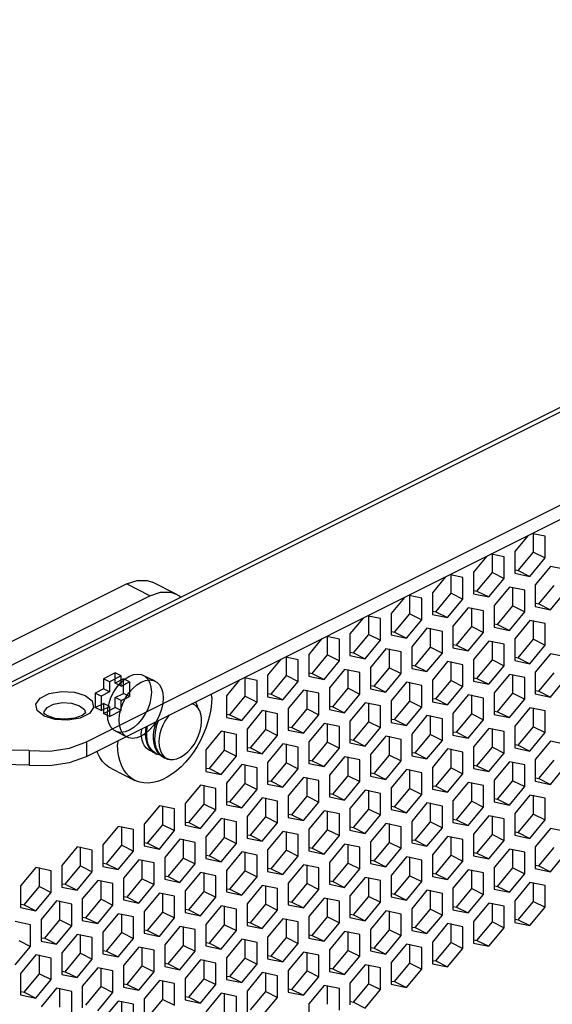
# Paper-space layout '005_EXP_CORICANT_PE_DRAWING_3_1' of a CAD drawing. Header units: millimetres. Extents: x 6 to 413, y 7 to 290.
# Tile 124 of 228: x 185.59 to 191.35, y 106.05 to 116.7. Entities that reach past the tile are written whole.
import ezdxf

# ---------------------------------------------------------------- set-up
doc = ezdxf.new("R2010")
doc.units = ezdxf.units.MM
doc.header["$LTSCALE"] = 23.1
doc.layers.get('0').update_dxf_attribs({"linetype": 'CONTINUOUS'})
for name, color, linetype in [('123400001945H_RACK_HOLDER_BL193', 7, 'CONTINUOUS'), ('124100000264A_M4_L6_NICKE_BL212', 7, 'CONTINUOUS'), ('ALL_AXES', 7, 'CONTINUOUS'), ('BASE_CORIANT_BL85', 7, 'CONTINUOUS'), ('S_M4_1_ZC_BL213', 7, 'CONTINUOUS')]:
    doc.layers.add(name, color=color, linetype=linetype)

# ---------------------------------------------------------------- blocks, each defined once
blk = doc.blocks.new('BASE_CORIANT_BL85', base_point=(229.328, 99.074))
at = {"layer": 'BASE_CORIANT_BL85', "color": 3, "linetype": 'Continuous'}
for p, q in [((215.855, 124.711), (182.398, 107.983)), ((215.905, 124.686), (182.487, 107.978)), ((186.312, 108.885), (216.91, 124.184)), ((191.148, 110.939), (191.148, 111.136)), ((190.703, 110.716), (190.703, 110.913)), ((190.983, 110.74), (191.148, 110.939)), ((190.257, 110.494), (190.257, 110.69)), ((190.537, 110.517), (190.703, 110.716)), ((190.952, 110.746), (190.983, 110.74)), ((190.925, 110.356), (190.925, 110.56)), ((191.206, 110.379), (191.371, 110.578)), ((189.812, 110.271), (189.812, 110.468)), ((190.092, 110.294), (190.257, 110.494)), ((190.507, 110.523), (190.537, 110.517)), ((190.48, 110.133), (190.48, 110.337)), ((190.76, 110.156), (190.925, 110.356)), ((191.175, 110.385), (191.206, 110.379)), ((189.366, 110.048), (189.366, 110.245)), ((189.646, 110.071), (189.812, 110.271)), ((190.061, 110.3), (190.092, 110.294)), ((190.315, 109.933), (190.48, 110.133)), ((190.729, 110.162), (190.76, 110.156)), ((191.148, 109.995), (191.148, 110.199)), ((188.921, 109.826), (188.921, 110.022)), ((189.201, 109.849), (189.366, 110.048)), ((189.616, 110.078), (189.646, 110.071)), ((190.035, 109.91), (190.035, 110.115)), ((189.869, 109.71), (190.035, 109.91)), ((190.284, 109.94), (190.315, 109.933)), ((190.703, 109.772), (190.703, 109.976)), ((190.983, 109.795), (191.148, 109.995)), ((188.755, 109.626), (188.921, 109.826)), ((189.17, 109.855), (189.201, 109.849)), ((189.589, 109.687), (189.589, 109.892)), ((190.952, 109.801), (190.983, 109.795)), ((188.475, 109.603), (188.475, 109.799)), ((189.838, 109.717), (189.869, 109.71)), ((190.257, 109.549), (190.257, 109.754)), ((190.537, 109.572), (190.703, 109.772)), ((188.31, 109.403), (188.475, 109.603)), ((188.725, 109.632), (188.755, 109.626)), ((189.144, 109.465), (189.144, 109.669)), ((189.424, 109.488), (189.589, 109.687)), ((190.925, 109.411), (190.925, 109.615)), ((191.206, 109.434), (191.371, 109.634)), ((188.03, 109.38), (188.03, 109.577)), ((189.393, 109.494), (189.424, 109.488)), ((189.812, 109.326), (189.812, 109.531)), ((190.092, 109.35), (190.257, 109.549)), ((190.507, 109.579), (190.537, 109.572)), ((187.864, 109.18), (188.03, 109.38)), ((188.279, 109.41), (188.31, 109.403)), ((188.698, 109.242), (188.698, 109.446)), ((188.978, 109.265), (189.144, 109.465)), ((190.48, 109.188), (190.48, 109.393)), ((190.76, 109.211), (190.925, 109.411)), ((191.175, 109.44), (191.206, 109.434)), ((185.956, 109.293), (186.051, 109.31)), ((186.051, 109.31), (186.15, 109.304)), ((186.15, 109.304), (186.235, 109.277)), ((188.947, 109.271), (188.978, 109.265)), ((189.366, 109.104), (189.366, 109.308)), ((189.646, 109.127), (189.812, 109.326)), ((190.061, 109.356), (190.092, 109.35)), ((185.972, 109.127), (185.853, 109.164)), ((187.834, 109.187), (187.864, 109.18)), ((188.253, 109.019), (188.253, 109.224)), ((188.533, 109.042), (188.698, 109.242)), ((190.035, 108.965), (190.035, 109.17)), ((190.315, 108.989), (190.48, 109.188)), ((190.729, 109.218), (190.76, 109.211)), ((191.148, 109.05), (191.148, 109.254)), ((186.111, 109.119), (185.972, 109.127)), ((188.921, 108.881), (188.921, 109.085)), ((189.201, 108.904), (189.366, 109.104)), ((189.616, 109.133), (189.646, 109.127)), ((187.807, 108.796), (187.807, 109.001)), ((188.087, 108.82), (188.253, 109.019)), ((188.502, 109.049), (188.533, 109.042)), ((189.869, 108.766), (190.035, 108.965)), ((190.284, 108.995), (190.315, 108.989)), ((190.703, 108.827), (190.703, 109.032)), ((190.983, 108.85), (191.148, 109.05)), ((186.13, 108.819), (186.312, 108.885)), ((188.475, 108.658), (188.475, 108.863)), ((188.755, 108.681), (188.921, 108.881)), ((189.17, 108.91), (189.201, 108.904)), ((189.589, 108.743), (189.589, 108.947)), ((190.952, 108.857), (190.983, 108.85)), ((187.642, 108.597), (187.807, 108.796)), ((188.056, 108.826), (188.087, 108.82)), ((189.424, 108.543), (189.589, 108.743)), ((189.838, 108.772), (189.869, 108.766)), ((190.257, 108.605), (190.257, 108.809)), ((190.537, 108.628), (190.703, 108.827)), ((188.03, 108.435), (188.03, 108.64)), ((188.31, 108.459), (188.475, 108.658)), ((188.725, 108.688), (188.755, 108.681)), ((189.144, 108.52), (189.144, 108.724)), ((190.507, 108.634), (190.537, 108.628)), ((190.925, 108.466), (190.925, 108.671)), ((191.206, 108.49), (191.371, 108.689)), ((187.611, 108.603), (187.642, 108.597)), ((189.393, 108.55), (189.424, 108.543)), ((189.812, 108.382), (189.812, 108.586)), ((190.092, 108.405), (190.257, 108.605)), ((187.584, 108.213), (187.584, 108.417)), ((187.864, 108.236), (188.03, 108.435)), ((188.279, 108.465), (188.31, 108.459)), ((188.698, 108.297), (188.698, 108.502)), ((188.978, 108.32), (189.144, 108.52)), ((190.48, 108.244), (190.48, 108.448)), ((190.76, 108.267), (190.925, 108.466)), ((191.175, 108.496), (191.206, 108.49)), ((188.947, 108.327), (188.978, 108.32)), ((189.366, 108.159), (189.366, 108.364)), ((189.646, 108.182), (189.812, 108.382)), ((190.061, 108.411), (190.092, 108.405)), ((191.148, 108.105), (191.148, 108.31)), ((187.419, 108.013), (187.584, 108.213)), ((187.834, 108.242), (187.864, 108.236)), ((188.253, 108.075), (188.253, 108.279)), ((188.533, 108.098), (188.698, 108.297)), ((190.035, 108.021), (190.035, 108.225)), ((190.315, 108.044), (190.48, 108.244)), ((190.729, 108.273), (190.76, 108.267)), ((187.139, 107.99), (187.139, 108.194)), ((188.502, 108.104), (188.533, 108.098)), ((188.921, 107.936), (188.921, 108.141)), ((189.201, 107.96), (189.366, 108.159)), ((189.616, 108.189), (189.646, 108.182)), ((190.983, 107.906), (191.148, 108.105)), ((186.973, 107.79), (187.139, 107.99)), ((187.388, 108.019), (187.419, 108.013)), ((187.807, 107.852), (187.807, 108.056)), ((188.087, 107.875), (188.253, 108.075)), ((189.589, 107.798), (189.589, 108.003)), ((189.869, 107.821), (190.035, 108.021)), ((190.284, 108.05), (190.315, 108.044)), ((190.703, 107.883), (190.703, 108.087)), ((186.693, 107.767), (186.693, 107.972)), ((188.475, 107.714), (188.475, 107.918)), ((188.755, 107.737), (188.921, 107.936)), ((189.17, 107.966), (189.201, 107.96)), ((190.537, 107.683), (190.703, 107.883)), ((190.952, 107.912), (190.983, 107.906)), ((186.943, 107.797), (186.973, 107.79)), ((187.362, 107.629), (187.362, 107.833)), ((187.642, 107.652), (187.807, 107.852)), ((188.056, 107.881), (188.087, 107.875)), ((189.144, 107.575), (189.144, 107.78)), ((189.424, 107.599), (189.589, 107.798)), ((189.838, 107.828), (189.869, 107.821)), ((190.257, 107.66), (190.257, 107.864)), ((186.248, 107.545), (186.248, 107.749)), ((186.528, 107.568), (186.693, 107.767)), ((188.03, 107.491), (188.03, 107.695)), ((188.31, 107.514), (188.475, 107.714)), ((188.725, 107.743), (188.755, 107.737)), ((190.507, 107.689), (190.537, 107.683)), ((190.925, 107.522), (190.925, 107.726)), ((191.206, 107.545), (191.371, 107.745)), ((186.497, 107.574), (186.528, 107.568)), ((186.916, 107.406), (186.916, 107.611)), ((187.196, 107.429), (187.362, 107.629)), ((187.611, 107.659), (187.642, 107.652)), ((188.978, 107.376), (189.144, 107.575)), ((189.393, 107.605), (189.424, 107.599)), ((189.812, 107.437), (189.812, 107.642)), ((190.092, 107.46), (190.257, 107.66)), ((185.802, 107.322), (185.802, 107.526)), ((186.083, 107.345), (186.248, 107.545)), ((187.584, 107.268), (187.584, 107.473)), ((187.864, 107.291), (188.03, 107.491)), ((188.279, 107.52), (188.31, 107.514)), ((188.698, 107.353), (188.698, 107.557)), ((190.061, 107.467), (190.092, 107.46)), ((190.48, 107.299), (190.48, 107.503)), ((190.76, 107.322), (190.925, 107.522)), ((191.175, 107.551), (191.206, 107.545)), ((186.052, 107.351), (186.083, 107.345)), ((186.471, 107.184), (186.471, 107.388)), ((186.751, 107.207), (186.916, 107.406)), ((187.165, 107.436), (187.196, 107.429)), ((188.533, 107.153), (188.698, 107.353)), ((188.947, 107.382), (188.978, 107.376)), ((189.366, 107.215), (189.366, 107.419)), ((189.646, 107.238), (189.812, 107.437)), ((191.148, 107.161), (191.148, 107.365)), ((185.637, 107.122), (185.802, 107.322)), ((187.139, 107.045), (187.139, 107.25)), ((187.419, 107.069), (187.584, 107.268)), ((187.834, 107.298), (187.864, 107.291)), ((188.253, 107.13), (188.253, 107.334)), ((189.616, 107.244), (189.646, 107.238)), ((190.035, 107.076), (190.035, 107.281)), ((190.315, 107.099), (190.48, 107.299)), ((190.729, 107.329), (190.76, 107.322)), ((186.025, 106.961), (186.025, 107.165)), ((186.305, 106.984), (186.471, 107.184)), ((186.72, 107.213), (186.751, 107.207)), ((188.502, 107.159), (188.533, 107.153)), ((188.921, 106.992), (188.921, 107.196)), ((189.201, 107.015), (189.366, 107.215)), ((190.703, 106.938), (190.703, 107.143)), ((190.983, 106.961), (191.148, 107.161)), ((185.606, 107.129), (185.637, 107.122)), ((186.973, 106.846), (187.139, 107.045)), ((187.388, 107.075), (187.419, 107.069)), ((187.807, 106.907), (187.807, 107.112)), ((188.087, 106.93), (188.253, 107.13)), ((189.589, 106.854), (189.589, 107.058)), ((189.869, 106.877), (190.035, 107.076)), ((190.284, 107.106), (190.315, 107.099)), ((185.86, 106.761), (186.025, 106.961)), ((186.274, 106.99), (186.305, 106.984)), ((186.693, 106.823), (186.693, 107.027)), ((188.056, 106.937), (188.087, 106.93)), ((188.475, 106.769), (188.475, 106.973)), ((188.755, 106.792), (188.921, 106.992)), ((189.17, 107.021), (189.201, 107.015)), ((190.537, 106.739), (190.703, 106.938)), ((190.952, 106.968), (190.983, 106.961)), ((186.528, 106.623), (186.693, 106.823)), ((186.943, 106.852), (186.973, 106.846)), ((187.362, 106.684), (187.362, 106.889)), ((187.642, 106.708), (187.807, 106.907)), ((189.144, 106.631), (189.144, 106.835)), ((189.424, 106.654), (189.589, 106.854)), ((189.838, 106.883), (189.869, 106.877)), ((190.257, 106.715), (190.257, 106.92)), ((185.829, 106.768), (185.86, 106.761)), ((186.248, 106.6), (186.248, 106.804)), ((187.611, 106.714), (187.642, 106.708)), ((188.03, 106.546), (188.03, 106.751)), ((188.31, 106.569), (188.475, 106.769)), ((188.725, 106.799), (188.755, 106.792)), ((190.092, 106.516), (190.257, 106.715)), ((190.507, 106.745), (190.537, 106.739)), ((186.497, 106.629), (186.528, 106.623)), ((186.916, 106.462), (186.916, 106.666)), ((187.196, 106.485), (187.362, 106.684)), ((188.698, 106.408), (188.698, 106.613)), ((188.978, 106.431), (189.144, 106.631)), ((189.393, 106.66), (189.424, 106.654)), ((189.812, 106.493), (189.812, 106.697)), ((185.802, 106.377), (185.802, 106.582)), ((186.083, 106.4), (186.248, 106.6)), ((187.584, 106.324), (187.584, 106.528)), ((187.864, 106.347), (188.03, 106.546)), ((188.279, 106.576), (188.31, 106.569)), ((190.061, 106.522), (190.092, 106.516)), ((186.052, 106.407), (186.083, 106.4)), ((186.471, 106.239), (186.471, 106.443)), ((186.751, 106.262), (186.916, 106.462)), ((187.165, 106.491), (187.196, 106.485)), ((188.533, 106.209), (188.698, 106.408)), ((188.947, 106.438), (188.978, 106.431)), ((189.366, 106.27), (189.366, 106.474)), ((189.646, 106.293), (189.812, 106.493)), ((185.637, 106.178), (185.802, 106.377)), ((187.139, 106.101), (187.139, 106.305)), ((187.419, 106.124), (187.584, 106.324)), ((187.834, 106.353), (187.864, 106.347)), ((188.253, 106.185), (188.253, 106.39)), ((189.616, 106.299), (189.646, 106.293)), ((185.606, 106.184), (185.637, 106.178)), ((186.025, 106.016), (186.025, 106.221)), ((186.305, 106.039), (186.471, 106.239)), ((186.72, 106.269), (186.751, 106.262)), ((188.087, 105.986), (188.253, 106.185)), ((188.502, 106.215), (188.533, 106.209)), ((188.921, 106.047), (188.921, 106.252)), ((189.201, 106.07), (189.366, 106.27)), ((186.693, 105.878), (186.693, 106.083)), ((186.973, 105.901), (187.139, 106.101)), ((187.388, 106.13), (187.419, 106.124)), ((187.807, 105.963), (187.807, 106.167)), ((189.17, 106.077), (189.201, 106.07))]:
    blk.add_line(p, q, dxfattribs=at)
at = {"layer": 'BASE_CORIANT_BL85', "color": 7, "linetype": 'Continuous'}
for p, q in [((186.312, 108.729), (217.066, 124.106)), ((191.087, 111.116), (190.945, 110.944)), ((191.276, 111.11), (191.141, 111.137)), ((191.276, 110.876), (191.276, 111.11)), ((190.642, 110.894), (190.499, 110.721)), ((190.83, 110.887), (190.695, 110.915)), ((190.83, 110.653), (190.83, 110.887)), ((190.945, 110.944), (190.945, 110.71)), ((191.11, 110.676), (191.276, 110.876)), ((191.148, 110.939), (191.276, 110.876)), ((191.333, 110.783), (191.167, 110.583)), ((191.498, 110.749), (191.333, 110.783)), ((190.197, 110.671), (190.054, 110.499)), ((190.385, 110.664), (190.25, 110.692)), ((190.385, 110.43), (190.385, 110.664)), ((190.499, 110.721), (190.499, 110.487)), ((190.665, 110.453), (190.83, 110.653)), ((190.703, 110.716), (190.83, 110.653)), ((190.945, 110.71), (191.11, 110.676)), ((190.983, 110.74), (191.11, 110.676)), ((190.887, 110.56), (190.722, 110.36)), ((191.053, 110.526), (190.887, 110.56)), ((191.167, 110.583), (191.167, 110.349)), ((189.751, 110.448), (189.608, 110.276)), ((189.939, 110.441), (189.804, 110.469)), ((189.939, 110.207), (189.939, 110.441)), ((190.054, 110.499), (190.054, 110.265)), ((190.257, 110.494), (190.385, 110.43)), ((190.499, 110.487), (190.665, 110.453)), ((190.537, 110.517), (190.665, 110.453)), ((191.053, 110.292), (191.053, 110.526)), ((191.333, 110.315), (191.498, 110.515)), ((190.219, 110.231), (190.385, 110.43)), ((190.442, 110.337), (190.276, 110.138)), ((190.607, 110.303), (190.442, 110.337)), ((190.722, 110.36), (190.722, 110.126)), ((190.925, 110.356), (191.053, 110.292)), ((191.167, 110.349), (191.333, 110.315)), ((191.206, 110.379), (191.333, 110.315)), ((189.494, 110.219), (189.359, 110.246)), ((189.608, 110.276), (189.608, 110.042)), ((189.812, 110.271), (189.939, 110.207)), ((190.054, 110.265), (190.219, 110.231)), ((190.092, 110.294), (190.219, 110.231)), ((190.607, 110.069), (190.607, 110.303)), ((190.887, 110.092), (191.053, 110.292)), ((189.306, 110.225), (189.163, 110.053)), ((189.494, 109.985), (189.494, 110.219)), ((189.774, 110.008), (189.939, 110.207)), ((190.276, 110.138), (190.276, 109.904)), ((190.48, 110.133), (190.607, 110.069)), ((190.722, 110.126), (190.887, 110.092)), ((190.76, 110.156), (190.887, 110.092)), ((191.11, 110.199), (190.945, 109.999)), ((191.276, 110.165), (191.11, 110.199)), ((191.276, 109.931), (191.276, 110.165)), ((189.048, 109.996), (188.913, 110.024)), ((189.163, 110.053), (189.163, 109.819)), ((189.366, 110.048), (189.494, 109.985)), ((189.608, 110.042), (189.774, 110.008)), ((189.646, 110.071), (189.774, 110.008)), ((189.996, 110.115), (189.831, 109.915)), ((190.162, 110.08), (189.996, 110.115)), ((190.162, 109.846), (190.162, 110.08)), ((190.442, 109.87), (190.607, 110.069)), ((188.86, 110.003), (188.717, 109.83)), ((189.048, 109.762), (189.048, 109.996)), ((189.328, 109.785), (189.494, 109.985)), ((189.831, 109.915), (189.831, 109.681)), ((190.035, 109.91), (190.162, 109.846)), ((190.315, 109.933), (190.442, 109.87)), ((190.665, 109.976), (190.499, 109.777)), ((190.83, 109.942), (190.665, 109.976)), ((190.83, 109.708), (190.83, 109.942)), ((190.945, 109.999), (190.945, 109.766)), ((191.11, 109.731), (191.276, 109.931)), ((191.148, 109.995), (191.276, 109.931)), ((188.603, 109.773), (188.468, 109.801)), ((188.717, 109.83), (188.717, 109.596)), ((188.921, 109.826), (189.048, 109.762)), ((189.163, 109.819), (189.328, 109.785)), ((189.201, 109.849), (189.328, 109.785)), ((189.551, 109.892), (189.385, 109.692)), ((189.716, 109.858), (189.551, 109.892)), ((189.716, 109.624), (189.716, 109.858)), ((189.996, 109.647), (190.162, 109.846)), ((190.276, 109.904), (190.442, 109.87)), ((191.333, 109.838), (191.167, 109.639)), ((191.498, 109.804), (191.333, 109.838)), ((188.415, 109.78), (188.272, 109.608)), ((188.603, 109.539), (188.603, 109.773)), ((188.883, 109.562), (189.048, 109.762)), ((189.869, 109.71), (189.996, 109.647)), ((190.219, 109.754), (190.054, 109.554)), ((190.385, 109.719), (190.219, 109.754)), ((190.385, 109.486), (190.385, 109.719)), ((190.499, 109.777), (190.499, 109.543)), ((190.665, 109.509), (190.83, 109.708)), ((190.703, 109.772), (190.83, 109.708)), ((190.945, 109.766), (191.11, 109.731)), ((190.983, 109.795), (191.11, 109.731)), ((188.272, 109.608), (188.272, 109.374)), ((188.475, 109.603), (188.603, 109.539)), ((188.717, 109.596), (188.883, 109.562)), ((188.755, 109.626), (188.883, 109.562)), ((189.105, 109.669), (188.94, 109.469)), ((189.271, 109.635), (189.105, 109.669)), ((189.271, 109.401), (189.271, 109.635)), ((189.385, 109.692), (189.385, 109.458)), ((189.551, 109.424), (189.716, 109.624)), ((189.589, 109.687), (189.716, 109.624)), ((189.831, 109.681), (189.996, 109.647)), ((190.887, 109.615), (190.722, 109.416)), ((191.053, 109.581), (190.887, 109.615)), ((191.167, 109.639), (191.167, 109.405)), ((187.969, 109.557), (187.826, 109.385)), ((188.157, 109.55), (188.022, 109.578)), ((188.157, 109.316), (188.157, 109.55)), ((188.437, 109.34), (188.603, 109.539)), ((189.424, 109.488), (189.551, 109.424)), ((189.774, 109.531), (189.608, 109.331)), ((189.939, 109.497), (189.774, 109.531)), ((189.939, 109.263), (189.939, 109.497)), ((190.054, 109.554), (190.054, 109.32)), ((190.219, 109.286), (190.385, 109.486)), ((190.257, 109.549), (190.385, 109.486)), ((190.499, 109.543), (190.665, 109.509)), ((190.537, 109.572), (190.665, 109.509)), ((191.053, 109.347), (191.053, 109.581)), ((191.333, 109.37), (191.498, 109.57)), ((187.826, 109.385), (187.826, 109.151)), ((188.03, 109.38), (188.157, 109.316)), ((188.272, 109.374), (188.437, 109.34)), ((188.31, 109.403), (188.437, 109.34)), ((188.66, 109.446), (188.494, 109.247)), ((188.825, 109.412), (188.66, 109.446)), ((188.825, 109.178), (188.825, 109.412)), ((188.94, 109.469), (188.94, 109.236)), ((189.105, 109.201), (189.271, 109.401)), ((189.144, 109.465), (189.271, 109.401)), ((189.385, 109.458), (189.551, 109.424)), ((190.442, 109.393), (190.276, 109.193)), ((190.607, 109.359), (190.442, 109.393)), ((190.722, 109.416), (190.722, 109.182)), ((190.925, 109.411), (191.053, 109.347)), ((191.167, 109.405), (191.333, 109.37)), ((191.206, 109.434), (191.333, 109.37)), ((187.992, 109.117), (188.157, 109.316)), ((189.328, 109.308), (189.163, 109.109)), ((189.494, 109.274), (189.328, 109.308)), ((189.494, 109.04), (189.494, 109.274)), ((189.608, 109.331), (189.608, 109.097)), ((189.812, 109.326), (189.939, 109.263)), ((190.054, 109.32), (190.219, 109.286)), ((190.092, 109.35), (190.219, 109.286)), ((190.607, 109.125), (190.607, 109.359)), ((190.887, 109.148), (191.053, 109.347)), ((185.863, 109.187), (185.855, 109.195)), ((185.894, 109.167), (185.863, 109.187)), ((187.864, 109.18), (187.992, 109.117)), ((188.214, 109.224), (188.049, 109.024)), ((188.38, 109.189), (188.214, 109.224)), ((188.38, 108.955), (188.38, 109.189)), ((188.494, 109.247), (188.494, 109.013)), ((188.66, 108.979), (188.825, 109.178)), ((188.698, 109.242), (188.825, 109.178)), ((188.94, 109.236), (189.105, 109.201)), ((188.978, 109.265), (189.105, 109.201)), ((189.774, 109.063), (189.939, 109.263)), ((189.996, 109.17), (189.831, 108.97)), ((190.162, 109.136), (189.996, 109.17)), ((190.276, 109.193), (190.276, 108.959)), ((190.48, 109.188), (190.607, 109.125)), ((190.722, 109.182), (190.887, 109.148)), ((190.76, 109.211), (190.887, 109.148)), ((191.11, 109.254), (190.945, 109.055)), ((191.276, 109.22), (191.11, 109.254)), ((191.276, 108.986), (191.276, 109.22)), ((186.187, 109.142), (186.082, 109.13)), ((187.826, 109.151), (187.992, 109.117)), ((188.883, 109.085), (188.717, 108.886)), ((189.048, 109.051), (188.883, 109.085)), ((189.163, 109.109), (189.163, 108.875)), ((189.366, 109.104), (189.494, 109.04)), ((189.608, 109.097), (189.774, 109.063)), ((189.646, 109.127), (189.774, 109.063)), ((190.162, 108.902), (190.162, 109.136)), ((190.442, 108.925), (190.607, 109.125)), ((190.945, 109.055), (190.945, 108.821)), ((187.769, 109.001), (187.604, 108.801)), ((187.934, 108.967), (187.769, 109.001)), ((187.934, 108.733), (187.934, 108.967)), ((188.049, 109.024), (188.049, 108.79)), ((188.214, 108.756), (188.38, 108.955)), ((188.253, 109.019), (188.38, 108.955)), ((188.494, 109.013), (188.66, 108.979)), ((188.533, 109.042), (188.66, 108.979)), ((189.048, 108.817), (189.048, 109.051)), ((189.328, 108.84), (189.494, 109.04)), ((189.831, 108.97), (189.831, 108.736)), ((190.035, 108.965), (190.162, 108.902)), ((190.276, 108.959), (190.442, 108.925)), ((190.315, 108.989), (190.442, 108.925)), ((190.665, 109.032), (190.499, 108.832)), ((190.83, 108.998), (190.665, 109.032)), ((190.83, 108.764), (190.83, 108.998)), ((191.11, 108.787), (191.276, 108.986)), ((191.148, 109.05), (191.276, 108.986)), ((186.312, 108.885), (186.312, 108.729)), ((188.437, 108.863), (188.272, 108.663)), ((188.603, 108.828), (188.437, 108.863)), ((188.717, 108.886), (188.717, 108.652)), ((188.921, 108.881), (189.048, 108.817)), ((189.163, 108.875), (189.328, 108.84)), ((189.201, 108.904), (189.328, 108.84)), ((189.551, 108.947), (189.385, 108.748)), ((189.716, 108.913), (189.551, 108.947)), ((189.716, 108.679), (189.716, 108.913)), ((189.996, 108.702), (190.162, 108.902)), ((190.983, 108.85), (191.11, 108.787)), ((191.333, 108.894), (191.167, 108.694)), ((191.498, 108.859), (191.333, 108.894)), ((185.692, 108.791), (185.692, 108.635)), ((187.604, 108.801), (187.604, 108.567)), ((187.807, 108.796), (187.934, 108.733)), ((188.049, 108.79), (188.214, 108.756)), ((188.087, 108.82), (188.214, 108.756)), ((188.603, 108.595), (188.603, 108.828)), ((188.883, 108.618), (189.048, 108.817)), ((189.385, 108.748), (189.385, 108.514)), ((189.589, 108.743), (189.716, 108.679)), ((189.831, 108.736), (189.996, 108.702)), ((189.869, 108.766), (189.996, 108.702)), ((190.219, 108.809), (190.054, 108.609)), ((190.385, 108.775), (190.219, 108.809)), ((190.385, 108.541), (190.385, 108.775)), ((190.499, 108.832), (190.499, 108.598)), ((190.665, 108.564), (190.83, 108.764)), ((190.703, 108.827), (190.83, 108.764)), ((190.945, 108.821), (191.11, 108.787)), ((187.769, 108.533), (187.934, 108.733)), ((187.992, 108.64), (187.826, 108.44)), ((188.157, 108.606), (187.992, 108.64)), ((188.272, 108.663), (188.272, 108.429)), ((188.475, 108.658), (188.603, 108.595)), ((188.717, 108.652), (188.883, 108.618)), ((188.755, 108.681), (188.883, 108.618)), ((189.105, 108.724), (188.94, 108.525)), ((189.271, 108.69), (189.105, 108.724)), ((189.271, 108.456), (189.271, 108.69)), ((189.551, 108.48), (189.716, 108.679)), ((190.887, 108.671), (190.722, 108.471)), ((191.053, 108.637), (190.887, 108.671)), ((191.053, 108.403), (191.053, 108.637)), ((191.167, 108.694), (191.167, 108.46)), ((187.604, 108.567), (187.769, 108.533)), ((187.642, 108.597), (187.769, 108.533)), ((188.157, 108.372), (188.157, 108.606)), ((188.437, 108.395), (188.603, 108.595)), ((188.94, 108.525), (188.94, 108.291)), ((189.424, 108.543), (189.551, 108.48)), ((189.774, 108.586), (189.608, 108.387)), ((189.939, 108.552), (189.774, 108.586)), ((189.939, 108.318), (189.939, 108.552)), ((190.054, 108.609), (190.054, 108.375)), ((190.219, 108.341), (190.385, 108.541)), ((190.257, 108.605), (190.385, 108.541)), ((190.499, 108.598), (190.665, 108.564)), ((190.537, 108.628), (190.665, 108.564)), ((191.333, 108.426), (191.498, 108.625)), ((187.546, 108.417), (187.381, 108.218)), ((187.712, 108.383), (187.546, 108.417)), ((187.826, 108.44), (187.826, 108.206)), ((188.03, 108.435), (188.157, 108.372)), ((188.272, 108.429), (188.437, 108.395)), ((188.31, 108.459), (188.437, 108.395)), ((188.66, 108.502), (188.494, 108.302)), ((188.825, 108.468), (188.66, 108.502)), ((188.825, 108.234), (188.825, 108.468)), ((189.105, 108.257), (189.271, 108.456)), ((189.144, 108.52), (189.271, 108.456)), ((189.385, 108.514), (189.551, 108.48)), ((190.442, 108.448), (190.276, 108.248)), ((190.607, 108.414), (190.442, 108.448)), ((190.722, 108.471), (190.722, 108.237)), ((190.925, 108.466), (191.053, 108.403)), ((191.167, 108.46), (191.333, 108.426)), ((191.206, 108.49), (191.333, 108.426)), ((187.712, 108.149), (187.712, 108.383)), ((187.992, 108.172), (188.157, 108.372)), ((188.978, 108.32), (189.105, 108.257)), ((189.328, 108.364), (189.163, 108.164)), ((189.494, 108.329), (189.328, 108.364)), ((189.494, 108.095), (189.494, 108.329)), ((189.608, 108.387), (189.608, 108.153)), ((189.774, 108.119), (189.939, 108.318)), ((189.812, 108.382), (189.939, 108.318)), ((190.054, 108.375), (190.219, 108.341)), ((190.092, 108.405), (190.219, 108.341)), ((190.607, 108.18), (190.607, 108.414)), ((190.887, 108.203), (191.053, 108.403)), ((191.11, 108.31), (190.945, 108.11)), ((191.276, 108.276), (191.11, 108.31)), ((187.381, 108.218), (187.381, 107.984)), ((187.584, 108.213), (187.712, 108.149)), ((187.826, 108.206), (187.992, 108.172)), ((187.864, 108.236), (187.992, 108.172)), ((188.214, 108.279), (188.049, 108.079)), ((188.38, 108.245), (188.214, 108.279)), ((188.38, 108.011), (188.38, 108.245)), ((188.494, 108.302), (188.494, 108.068)), ((188.66, 108.034), (188.825, 108.234)), ((188.698, 108.297), (188.825, 108.234)), ((188.94, 108.291), (189.105, 108.257)), ((189.996, 108.225), (189.831, 108.026)), ((190.162, 108.191), (189.996, 108.225)), ((190.276, 108.248), (190.276, 108.015)), ((190.48, 108.244), (190.607, 108.18)), ((190.722, 108.237), (190.887, 108.203)), ((190.76, 108.267), (190.887, 108.203)), ((191.276, 108.042), (191.276, 108.276)), ((187.101, 108.194), (186.935, 107.995)), ((187.266, 108.16), (187.101, 108.194)), ((187.266, 107.926), (187.266, 108.16)), ((187.546, 107.949), (187.712, 108.149)), ((188.533, 108.098), (188.66, 108.034)), ((188.883, 108.141), (188.717, 107.941)), ((189.048, 108.107), (188.883, 108.141)), ((189.048, 107.873), (189.048, 108.107)), ((189.163, 108.164), (189.163, 107.93)), ((189.366, 108.159), (189.494, 108.095)), ((189.608, 108.153), (189.774, 108.119)), ((189.646, 108.182), (189.774, 108.119)), ((190.162, 107.957), (190.162, 108.191)), ((190.442, 107.98), (190.607, 108.18)), ((190.945, 108.11), (190.945, 107.876)), ((191.148, 108.105), (191.276, 108.042)), ((186.935, 107.995), (186.935, 107.761)), ((187.139, 107.99), (187.266, 107.926)), ((187.419, 108.013), (187.546, 107.949)), ((187.769, 108.056), (187.604, 107.857)), ((187.934, 108.022), (187.769, 108.056)), ((187.934, 107.788), (187.934, 108.022)), ((188.049, 108.079), (188.049, 107.845)), ((188.214, 107.811), (188.38, 108.011)), ((188.253, 108.075), (188.38, 108.011)), ((188.494, 108.068), (188.66, 108.034)), ((189.328, 107.896), (189.494, 108.095)), ((189.551, 108.003), (189.385, 107.803)), ((189.716, 107.968), (189.551, 108.003)), ((189.831, 108.026), (189.831, 107.792)), ((190.035, 108.021), (190.162, 107.957)), ((190.276, 108.015), (190.442, 107.98)), ((190.315, 108.044), (190.442, 107.98)), ((190.665, 108.087), (190.499, 107.888)), ((190.83, 108.053), (190.665, 108.087)), ((190.83, 107.819), (190.83, 108.053)), ((191.11, 107.842), (191.276, 108.042)), ((186.655, 107.972), (186.49, 107.772)), ((186.821, 107.938), (186.655, 107.972)), ((186.821, 107.704), (186.821, 107.938)), ((187.101, 107.727), (187.266, 107.926)), ((187.381, 107.984), (187.546, 107.949)), ((188.437, 107.918), (188.272, 107.718)), ((188.603, 107.884), (188.437, 107.918)), ((188.603, 107.65), (188.603, 107.884)), ((188.717, 107.941), (188.717, 107.707)), ((188.921, 107.936), (189.048, 107.873)), ((189.163, 107.93), (189.328, 107.896)), ((189.201, 107.96), (189.328, 107.896)), ((189.716, 107.735), (189.716, 107.968)), ((189.996, 107.758), (190.162, 107.957)), ((190.499, 107.888), (190.499, 107.654)), ((190.703, 107.883), (190.83, 107.819)), ((190.983, 107.906), (191.11, 107.842)), ((191.333, 107.949), (191.167, 107.749)), ((191.498, 107.915), (191.333, 107.949)), ((186.973, 107.79), (187.101, 107.727)), ((187.323, 107.833), (187.158, 107.634)), ((187.489, 107.799), (187.323, 107.833)), ((187.489, 107.565), (187.489, 107.799)), ((187.604, 107.857), (187.604, 107.623)), ((187.769, 107.589), (187.934, 107.788)), ((187.807, 107.852), (187.934, 107.788)), ((188.049, 107.845), (188.214, 107.811)), ((188.087, 107.875), (188.214, 107.811)), ((188.883, 107.673), (189.048, 107.873)), ((189.105, 107.78), (188.94, 107.58)), ((189.271, 107.746), (189.105, 107.78)), ((189.385, 107.803), (189.385, 107.569)), ((189.589, 107.798), (189.716, 107.735)), ((189.831, 107.792), (189.996, 107.758)), ((189.869, 107.821), (189.996, 107.758)), ((190.219, 107.864), (190.054, 107.665)), ((190.385, 107.83), (190.219, 107.864)), ((190.385, 107.596), (190.385, 107.83)), ((190.665, 107.62), (190.83, 107.819)), ((190.945, 107.876), (191.11, 107.842)), ((186.21, 107.749), (186.044, 107.549)), ((186.375, 107.715), (186.21, 107.749)), ((186.375, 107.481), (186.375, 107.715)), ((186.49, 107.772), (186.49, 107.538)), ((186.655, 107.504), (186.821, 107.704)), ((186.693, 107.767), (186.821, 107.704)), ((186.935, 107.761), (187.101, 107.727)), ((187.992, 107.695), (187.826, 107.496)), ((188.157, 107.661), (187.992, 107.695)), ((188.272, 107.718), (188.272, 107.485)), ((188.475, 107.714), (188.603, 107.65)), ((188.717, 107.707), (188.883, 107.673)), ((188.755, 107.737), (188.883, 107.673)), ((189.271, 107.512), (189.271, 107.746)), ((189.551, 107.535), (189.716, 107.735)), ((190.537, 107.683), (190.665, 107.62)), ((190.887, 107.726), (190.722, 107.527)), ((191.053, 107.692), (190.887, 107.726)), ((191.053, 107.458), (191.053, 107.692)), ((191.167, 107.749), (191.167, 107.515)), ((191.333, 107.481), (191.498, 107.681)), ((186.528, 107.568), (186.655, 107.504)), ((186.878, 107.611), (186.713, 107.411)), ((187.043, 107.577), (186.878, 107.611)), ((187.043, 107.343), (187.043, 107.577)), ((187.158, 107.634), (187.158, 107.4)), ((187.323, 107.366), (187.489, 107.565)), ((187.362, 107.629), (187.489, 107.565)), ((187.604, 107.623), (187.769, 107.589)), ((187.642, 107.652), (187.769, 107.589)), ((188.157, 107.427), (188.157, 107.661)), ((188.437, 107.45), (188.603, 107.65)), ((188.94, 107.58), (188.94, 107.346)), ((189.144, 107.575), (189.271, 107.512)), ((189.385, 107.569), (189.551, 107.535)), ((189.424, 107.599), (189.551, 107.535)), ((189.774, 107.642), (189.608, 107.442)), ((189.939, 107.608), (189.774, 107.642)), ((189.939, 107.374), (189.939, 107.608)), ((190.054, 107.665), (190.054, 107.431)), ((190.219, 107.397), (190.385, 107.596)), ((190.257, 107.66), (190.385, 107.596)), ((190.499, 107.654), (190.665, 107.62)), ((185.764, 107.526), (185.599, 107.327)), ((185.93, 107.492), (185.764, 107.526)), ((185.93, 107.258), (185.93, 107.492)), ((186.044, 107.549), (186.044, 107.315)), ((186.21, 107.281), (186.375, 107.481)), ((186.248, 107.545), (186.375, 107.481)), ((186.49, 107.538), (186.655, 107.504)), ((187.546, 107.473), (187.381, 107.273)), ((187.712, 107.438), (187.546, 107.473)), ((187.826, 107.496), (187.826, 107.262)), ((188.03, 107.491), (188.157, 107.427)), ((188.272, 107.485), (188.437, 107.45)), ((188.31, 107.514), (188.437, 107.45)), ((188.66, 107.557), (188.494, 107.358)), ((188.825, 107.523), (188.66, 107.557)), ((188.825, 107.289), (188.825, 107.523)), ((189.105, 107.312), (189.271, 107.512)), ((190.092, 107.46), (190.219, 107.397)), ((190.442, 107.503), (190.276, 107.304)), ((190.607, 107.469), (190.442, 107.503)), ((190.607, 107.235), (190.607, 107.469)), ((190.722, 107.527), (190.722, 107.293)), ((190.887, 107.259), (191.053, 107.458)), ((190.925, 107.522), (191.053, 107.458)), ((191.167, 107.515), (191.333, 107.481)), ((191.206, 107.545), (191.333, 107.481)), ((186.433, 107.388), (186.267, 107.188)), ((186.598, 107.354), (186.433, 107.388)), ((186.598, 107.12), (186.598, 107.354)), ((186.713, 107.411), (186.713, 107.177)), ((186.916, 107.406), (187.043, 107.343)), ((187.158, 107.4), (187.323, 107.366)), ((187.196, 107.429), (187.323, 107.366)), ((187.712, 107.205), (187.712, 107.438)), ((187.992, 107.228), (188.157, 107.427)), ((188.494, 107.358), (188.494, 107.124)), ((188.698, 107.353), (188.825, 107.289)), ((188.978, 107.376), (189.105, 107.312)), ((189.328, 107.419), (189.163, 107.219)), ((189.494, 107.385), (189.328, 107.419)), ((189.494, 107.151), (189.494, 107.385)), ((189.608, 107.442), (189.608, 107.208)), ((189.774, 107.174), (189.939, 107.374)), ((189.812, 107.437), (189.939, 107.374)), ((190.054, 107.431), (190.219, 107.397)), ((191.11, 107.365), (190.945, 107.166)), ((191.276, 107.331), (191.11, 107.365)), ((185.599, 107.327), (185.599, 107.093)), ((185.764, 107.059), (185.93, 107.258)), ((185.802, 107.322), (185.93, 107.258)), ((186.044, 107.315), (186.21, 107.281)), ((186.083, 107.345), (186.21, 107.281)), ((186.878, 107.143), (187.043, 107.343)), ((187.101, 107.25), (186.935, 107.05)), ((187.266, 107.216), (187.101, 107.25)), ((187.381, 107.273), (187.381, 107.039)), ((187.584, 107.268), (187.712, 107.205)), ((187.826, 107.262), (187.992, 107.228)), ((187.864, 107.291), (187.992, 107.228)), ((188.214, 107.334), (188.049, 107.135)), ((188.38, 107.3), (188.214, 107.334)), ((188.38, 107.066), (188.38, 107.3)), ((188.66, 107.089), (188.825, 107.289)), ((188.94, 107.346), (189.105, 107.312)), ((189.996, 107.281), (189.831, 107.081)), ((190.162, 107.247), (189.996, 107.281)), ((190.162, 107.013), (190.162, 107.247)), ((190.276, 107.304), (190.276, 107.07)), ((190.48, 107.299), (190.607, 107.235)), ((190.722, 107.293), (190.887, 107.259)), ((190.76, 107.322), (190.887, 107.259)), ((191.276, 107.097), (191.276, 107.331)), ((185.987, 107.165), (185.822, 106.966)), ((186.153, 107.131), (185.987, 107.165)), ((186.267, 107.188), (186.267, 106.954)), ((186.471, 107.184), (186.598, 107.12)), ((186.713, 107.177), (186.878, 107.143)), ((186.751, 107.207), (186.878, 107.143)), ((187.266, 106.982), (187.266, 107.216)), ((187.546, 107.005), (187.712, 107.205)), ((188.533, 107.153), (188.66, 107.089)), ((188.883, 107.196), (188.717, 106.997)), ((189.048, 107.162), (188.883, 107.196)), ((189.048, 106.928), (189.048, 107.162)), ((189.163, 107.219), (189.163, 106.985)), ((189.328, 106.951), (189.494, 107.151)), ((189.366, 107.215), (189.494, 107.151)), ((189.608, 107.208), (189.774, 107.174)), ((189.646, 107.238), (189.774, 107.174)), ((190.442, 107.036), (190.607, 107.235)), ((190.665, 107.143), (190.499, 106.943)), ((190.83, 107.108), (190.665, 107.143)), ((190.945, 107.166), (190.945, 106.932)), ((191.148, 107.161), (191.276, 107.097)), ((185.599, 107.093), (185.764, 107.059)), ((185.637, 107.122), (185.764, 107.059)), ((186.153, 106.897), (186.153, 107.131)), ((186.433, 106.92), (186.598, 107.12)), ((186.935, 107.05), (186.935, 106.816)), ((187.139, 107.045), (187.266, 106.982)), ((187.381, 107.039), (187.546, 107.005)), ((187.419, 107.069), (187.546, 107.005)), ((187.769, 107.112), (187.604, 106.912)), ((187.934, 107.078), (187.769, 107.112)), ((187.934, 106.844), (187.934, 107.078)), ((188.049, 107.135), (188.049, 106.901)), ((188.214, 106.867), (188.38, 107.066)), ((188.253, 107.13), (188.38, 107.066)), ((188.494, 107.124), (188.66, 107.089)), ((189.551, 107.058), (189.385, 106.858)), ((189.716, 107.024), (189.551, 107.058)), ((189.831, 107.081), (189.831, 106.847)), ((190.035, 107.076), (190.162, 107.013)), ((190.276, 107.07), (190.442, 107.036)), ((190.315, 107.099), (190.442, 107.036)), ((190.83, 106.875), (190.83, 107.108)), ((191.11, 106.898), (191.276, 107.097)), ((185.707, 106.908), (185.542, 106.943)), ((185.822, 106.966), (185.822, 106.732)), ((186.025, 106.961), (186.153, 106.897)), ((186.267, 106.954), (186.433, 106.92)), ((186.305, 106.984), (186.433, 106.92)), ((186.655, 107.027), (186.49, 106.827)), ((186.821, 106.993), (186.655, 107.027)), ((186.821, 106.759), (186.821, 106.993)), ((187.101, 106.782), (187.266, 106.982)), ((188.087, 106.93), (188.214, 106.867)), ((188.437, 106.973), (188.272, 106.774)), ((188.603, 106.939), (188.437, 106.973)), ((188.603, 106.705), (188.603, 106.939)), ((188.717, 106.997), (188.717, 106.763)), ((188.883, 106.729), (189.048, 106.928)), ((188.921, 106.992), (189.048, 106.928)), ((189.163, 106.985), (189.328, 106.951)), ((189.201, 107.015), (189.328, 106.951)), ((189.716, 106.79), (189.716, 107.024)), ((189.996, 106.813), (190.162, 107.013)), ((190.499, 106.943), (190.499, 106.709)), ((190.703, 106.938), (190.83, 106.875)), ((190.945, 106.932), (191.11, 106.898)), ((190.983, 106.961), (191.11, 106.898)), ((185.707, 106.674), (185.707, 106.908)), ((185.987, 106.698), (186.153, 106.897)), ((186.49, 106.827), (186.49, 106.594)), ((186.693, 106.823), (186.821, 106.759)), ((186.973, 106.846), (187.101, 106.782)), ((187.323, 106.889), (187.158, 106.689)), ((187.489, 106.855), (187.323, 106.889)), ((187.489, 106.621), (187.489, 106.855)), ((187.604, 106.912), (187.604, 106.678)), ((187.769, 106.644), (187.934, 106.844)), ((187.807, 106.907), (187.934, 106.844)), ((188.049, 106.901), (188.214, 106.867)), ((189.105, 106.835), (188.94, 106.636)), ((189.271, 106.801), (189.105, 106.835)), ((189.385, 106.858), (189.385, 106.624)), ((189.589, 106.854), (189.716, 106.79)), ((189.831, 106.847), (189.996, 106.813)), ((189.869, 106.877), (189.996, 106.813)), ((190.219, 106.92), (190.054, 106.72)), ((190.385, 106.886), (190.219, 106.92)), ((190.385, 106.652), (190.385, 106.886)), ((190.665, 106.675), (190.83, 106.875)), ((185.58, 106.738), (185.707, 106.674)), ((185.822, 106.732), (185.987, 106.698)), ((185.86, 106.761), (185.987, 106.698)), ((186.21, 106.804), (186.044, 106.605)), ((186.375, 106.77), (186.21, 106.804)), ((186.375, 106.536), (186.375, 106.77)), ((186.655, 106.559), (186.821, 106.759)), ((186.935, 106.816), (187.101, 106.782)), ((187.992, 106.751), (187.826, 106.551)), ((188.157, 106.717), (187.992, 106.751)), ((188.157, 106.483), (188.157, 106.717)), ((188.272, 106.774), (188.272, 106.54)), ((188.475, 106.769), (188.603, 106.705)), ((188.717, 106.763), (188.883, 106.729)), ((188.755, 106.792), (188.883, 106.729)), ((189.271, 106.567), (189.271, 106.801)), ((189.551, 106.59), (189.716, 106.79)), ((190.054, 106.72), (190.054, 106.486)), ((190.257, 106.715), (190.385, 106.652)), ((190.537, 106.739), (190.665, 106.675)), ((185.542, 106.475), (185.707, 106.674)), ((186.044, 106.605), (186.044, 106.371)), ((186.528, 106.623), (186.655, 106.559)), ((186.878, 106.666), (186.713, 106.467)), ((187.043, 106.632), (186.878, 106.666)), ((187.043, 106.398), (187.043, 106.632)), ((187.158, 106.689), (187.158, 106.455)), ((187.323, 106.421), (187.489, 106.621)), ((187.362, 106.684), (187.489, 106.621)), ((187.604, 106.678), (187.769, 106.644)), ((187.642, 106.708), (187.769, 106.644)), ((188.437, 106.506), (188.603, 106.705)), ((188.66, 106.613), (188.494, 106.413)), ((188.825, 106.578), (188.66, 106.613)), ((188.94, 106.636), (188.94, 106.402)), ((189.144, 106.631), (189.271, 106.567)), ((189.385, 106.624), (189.551, 106.59)), ((189.424, 106.654), (189.551, 106.59)), ((189.774, 106.697), (189.608, 106.498)), ((189.939, 106.663), (189.774, 106.697)), ((189.939, 106.429), (189.939, 106.663)), ((190.219, 106.452), (190.385, 106.652)), ((190.499, 106.709), (190.665, 106.675)), ((185.764, 106.582), (185.599, 106.382)), ((185.93, 106.547), (185.764, 106.582)), ((185.93, 106.314), (185.93, 106.547)), ((186.21, 106.337), (186.375, 106.536)), ((186.248, 106.6), (186.375, 106.536)), ((186.49, 106.594), (186.655, 106.559)), ((187.546, 106.528), (187.381, 106.328)), ((187.712, 106.494), (187.546, 106.528)), ((187.826, 106.551), (187.826, 106.317)), ((188.03, 106.546), (188.157, 106.483)), ((188.272, 106.54), (188.437, 106.506)), ((188.31, 106.569), (188.437, 106.506)), ((188.825, 106.344), (188.825, 106.578)), ((189.105, 106.368), (189.271, 106.567)), ((190.092, 106.516), (190.219, 106.452)), ((186.083, 106.4), (186.21, 106.337)), ((186.433, 106.443), (186.267, 106.244)), ((186.598, 106.409), (186.433, 106.443)), ((186.598, 106.175), (186.598, 106.409)), ((186.713, 106.467), (186.713, 106.233)), ((186.878, 106.199), (187.043, 106.398)), ((186.916, 106.462), (187.043, 106.398)), ((187.158, 106.455), (187.323, 106.421)), ((187.196, 106.485), (187.323, 106.421)), ((187.712, 106.26), (187.712, 106.494)), ((187.992, 106.283), (188.157, 106.483)), ((188.494, 106.413), (188.494, 106.179)), ((188.698, 106.408), (188.825, 106.344)), ((188.94, 106.402), (189.105, 106.368)), ((188.978, 106.431), (189.105, 106.368)), ((189.328, 106.474), (189.163, 106.275)), ((189.494, 106.44), (189.328, 106.474)), ((189.494, 106.206), (189.494, 106.44)), ((189.608, 106.498), (189.608, 106.264)), ((189.774, 106.229), (189.939, 106.429)), ((189.812, 106.493), (189.939, 106.429)), ((190.054, 106.486), (190.219, 106.452)), ((185.599, 106.382), (185.599, 106.148)), ((185.764, 106.114), (185.93, 106.314)), ((185.802, 106.377), (185.93, 106.314)), ((186.044, 106.371), (186.21, 106.337)), ((187.101, 106.305), (186.935, 106.106)), ((187.266, 106.271), (187.101, 106.305)), ((187.381, 106.328), (187.381, 106.094)), ((187.584, 106.324), (187.712, 106.26)), ((187.826, 106.317), (187.992, 106.283)), ((187.864, 106.347), (187.992, 106.283)), ((188.214, 106.39), (188.049, 106.19)), ((188.38, 106.356), (188.214, 106.39)), ((188.38, 106.122), (188.38, 106.356)), ((188.66, 106.145), (188.825, 106.344)), ((189.646, 106.293), (189.774, 106.229)), ((185.987, 106.221), (185.822, 106.021)), ((186.153, 106.187), (185.987, 106.221)), ((186.153, 105.953), (186.153, 106.187)), ((186.267, 106.244), (186.267, 106.01)), ((186.471, 106.239), (186.598, 106.175)), ((186.713, 106.233), (186.878, 106.199)), ((186.751, 106.262), (186.878, 106.199)), ((187.266, 106.037), (187.266, 106.271)), ((187.546, 106.06), (187.712, 106.26)), ((188.049, 106.19), (188.049, 105.956)), ((188.253, 106.185), (188.38, 106.122)), ((188.494, 106.179), (188.66, 106.145)), ((188.533, 106.209), (188.66, 106.145)), ((188.883, 106.252), (188.717, 106.052)), ((189.048, 106.217), (188.883, 106.252)), ((189.048, 105.984), (189.048, 106.217)), ((189.163, 106.275), (189.163, 106.041)), ((189.328, 106.007), (189.494, 106.206)), ((189.366, 106.27), (189.494, 106.206)), ((189.608, 106.264), (189.774, 106.229)), ((185.599, 106.148), (185.764, 106.114)), ((185.637, 106.178), (185.764, 106.114)), ((186.433, 105.976), (186.598, 106.175)), ((186.655, 106.083), (186.49, 105.883)), ((186.821, 106.048), (186.655, 106.083)), ((186.935, 106.106), (186.935, 105.872)), ((187.139, 106.101), (187.266, 106.037)), ((187.381, 106.094), (187.546, 106.06)), ((187.419, 106.124), (187.546, 106.06)), ((187.769, 106.167), (187.604, 105.967)), ((187.934, 106.133), (187.769, 106.167)), ((187.934, 105.899), (187.934, 106.133)), ((188.214, 105.922), (188.38, 106.122)), ((186.821, 105.814), (186.821, 106.048)), ((188.717, 106.052), (188.717, 105.818)), ((189.201, 106.07), (189.328, 106.007))]:
    blk.add_line(p, q, dxfattribs=at)
at = {"layer": 'BASE_CORIANT_BL85', "color": 3, "linetype": 'Continuous'}
for points in [[(185.763, 109.293), (185.81, 109.36), (185.909, 109.409), (186.041, 109.432), (186.181, 109.424), (186.299, 109.387)], [(186.299, 109.387), (186.373, 109.328), (186.389, 109.258), (186.343, 109.192), (186.244, 109.142), (186.111, 109.119)], [(185.853, 109.164), (185.779, 109.224), (185.763, 109.293)], [(185.851, 109.198), (185.853, 109.21), (185.886, 109.258), (185.956, 109.293)], [(186.235, 109.277), (186.289, 109.235), (186.301, 109.198)], [(185.692, 108.791), (185.404, 108.797), (185.127, 108.757), (184.889, 108.675)], [(185.692, 108.791), (185.916, 108.787), (186.13, 108.819)]]:
    blk.add_lwpolyline(points, dxfattribs=at)
at = {"layer": 'BASE_CORIANT_BL85', "color": 7, "linetype": 'Continuous'}
for points in [[(185.855, 109.195), (185.851, 109.199), (185.851, 109.198)], [(186.082, 109.13), (185.974, 109.14), (185.894, 109.167)], [(186.301, 109.198), (186.298, 109.195), (186.264, 109.17), (186.187, 109.142)], [(185.692, 108.635), (185.404, 108.641), (185.127, 108.601)], [(185.692, 108.635), (185.916, 108.631), (186.13, 108.664), (186.312, 108.729)]]:
    blk.add_lwpolyline(points, dxfattribs=at)
blk = doc.blocks.new('123400001945H_RACK_HOLDER_BL193', base_point=(183.495, 106.063))
at = {"layer": '123400001945H_RACK_HOLDER_BL193', "color": 7, "linetype": 'Continuous'}
for p, q in [((182.385, 108.415), (186.744, 110.594)), ((186.999, 110.467), (186.744, 110.594)), ((187.281, 110.485), (187.026, 110.612)), ((182.64, 108.287), (186.999, 110.467))]:
    blk.add_line(p, q, dxfattribs=at)
for points in [[(186.744, 110.594), (186.86, 110.633), (186.967, 110.633), (187.026, 110.612)], [(186.999, 110.467), (187.114, 110.506), (187.222, 110.505), (187.281, 110.485)], [(187.281, 110.485), (187.314, 110.465), (187.329, 110.448)]]:
    blk.add_lwpolyline(points, dxfattribs=at)
blk = doc.blocks.new('124100000264A_M4_L6_NICKE_BL212', base_point=(187.252, 109.006))
at = {"layer": '124100000264A_M4_L6_NICKE_BL212', "color": 7, "linetype": 'Continuous'}
for p, q in [((186.954, 109.05), (186.949, 109.014)), ((186.983, 108.831), (187.006, 108.799)), ((186.994, 108.793), (186.99, 108.795)), ((187.021, 108.786), (186.994, 108.793)), ((187.07, 108.754), (187.05, 108.766)), ((187.054, 108.762), (187.07, 108.754)), ((187.126, 108.728), (187.097, 108.752)), ((187.144, 108.717), (187.126, 108.728)), ((187.159, 108.709), (187.143, 108.719)), ((187.144, 108.717), (187.159, 108.71))]:
    blk.add_line(p, q, dxfattribs=at)
for points in [[(187.519, 109.252), (187.497, 109.274), (187.473, 109.29), (187.449, 109.297)], [(187.492, 109.319), (187.496, 109.312), (187.509, 109.276), (187.512, 109.259)], [(187.208, 109.177), (187.184, 109.147), (187.159, 109.108), (187.137, 109.066), (187.119, 109.022), (187.106, 108.976), (187.098, 108.93), (187.095, 108.886), (187.098, 108.844), (187.105, 108.81), (187.115, 108.781), (187.127, 108.758), (187.14, 108.739), (187.156, 108.723), (187.173, 108.71), (187.192, 108.7), (187.213, 108.694)], [(187.478, 108.859), (187.504, 108.906), (187.525, 108.955), (187.541, 109.005), (187.552, 109.055), (187.556, 109.102), (187.555, 109.146), (187.549, 109.186), (187.537, 109.222), (187.519, 109.252)], [(187.05, 108.766), (187.022, 108.791), (186.999, 108.824), (186.981, 108.862), (186.969, 108.906), (186.964, 108.955), (186.965, 109.007), (186.972, 109.059)], [(187.038, 108.915), (187.038, 108.967), (187.045, 109.02), (187.058, 109.075), (187.069, 109.107)], [(187.143, 108.719), (187.114, 108.744), (187.09, 108.776), (187.071, 108.814), (187.059, 108.858), (187.053, 108.907), (187.054, 108.959), (187.061, 109.013), (187.073, 109.067), (187.091, 109.118)], [(186.949, 109.014), (186.948, 108.962), (186.954, 108.913)], [(186.954, 108.913), (186.966, 108.869), (186.983, 108.831)], [(187.055, 108.823), (187.043, 108.867), (187.038, 108.915)], [(187.213, 108.694), (187.25, 108.695), (187.289, 108.704), (187.329, 108.721), (187.369, 108.746), (187.408, 108.778), (187.444, 108.816), (187.478, 108.859)], [(187.006, 108.799), (187.035, 108.774), (187.054, 108.762)], [(187.097, 108.752), (187.074, 108.784), (187.055, 108.823)], [(187.11, 108.741), (187.083, 108.748), (187.07, 108.754)], [(187.213, 108.694), (187.176, 108.702), (187.159, 108.709)]]:
    blk.add_lwpolyline(points, dxfattribs=at)
blk = doc.blocks.new('S_M4_1_ZC_BL213', base_point=(187.047, 108.922))
at = {"layer": 'S_M4_1_ZC_BL213', "color": 7, "linetype": 'Continuous'}
for p, q in [((187.667, 109.367), (187.666, 109.405)), ((186.906, 109.026), (186.903, 108.985)), ((186.651, 108.898), (186.649, 108.858)), ((186.581, 108.596), (186.836, 108.469)), ((187.03, 108.445), (186.981, 108.439))]:
    blk.add_line(p, q, dxfattribs=at)
for points in [[(187.667, 109.367), (187.665, 109.303), (187.657, 109.236), (187.644, 109.169), (187.626, 109.101), (187.603, 109.033), (187.576, 108.965), (187.544, 108.9), (187.509, 108.836), (187.47, 108.775), (187.427, 108.718), (187.382, 108.665), (187.335, 108.616), (187.286, 108.573), (187.235, 108.535), (187.184, 108.503), (187.132, 108.477), (187.081, 108.458), (187.03, 108.445)], [(186.997, 108.791), (186.984, 108.798), (186.961, 108.817), (186.941, 108.842), (186.925, 108.872), (186.913, 108.906), (186.906, 108.944), (186.903, 108.985)], [(186.836, 108.469), (186.807, 108.485), (186.772, 108.513), (186.74, 108.547), (186.713, 108.587), (186.69, 108.633), (186.672, 108.683), (186.659, 108.738), (186.652, 108.796), (186.649, 108.858)], [(186.581, 108.596), (186.553, 108.613), (186.517, 108.641), (186.486, 108.675), (186.458, 108.715), (186.436, 108.76), (186.426, 108.786)], [(187.027, 108.781), (187.011, 108.784), (186.997, 108.791)], [(186.981, 108.439), (186.934, 108.441), (186.889, 108.449), (186.846, 108.464), (186.836, 108.469)]]:
    blk.add_lwpolyline(points, dxfattribs=at)

psp = doc.layouts.new('005_EXP_CORICANT_PE_DRAWING_3_1')

# ---------------------------------------------------------------- linework, layer by layer
at = {"color": 2, "linetype": 'Continuous'}
for p, q in [((186.623, 109.631), (186.496, 109.567)), ((186.623, 109.521), (186.623, 109.631)), ((186.496, 109.567), (186.496, 109.458)), ((186.713, 109.566), (186.623, 109.521)), ((186.713, 109.41), (186.713, 109.566)), ((186.496, 109.458), (186.407, 109.413)), ((186.407, 109.413), (186.407, 109.257)), ((186.623, 109.366), (186.713, 109.41)), ((186.407, 109.257), (186.496, 109.302)), ((186.496, 109.302), (186.496, 109.193)), ((186.623, 109.256), (186.623, 109.366)), ((186.496, 109.193), (186.623, 109.256))]:
    psp.add_line(p, q, dxfattribs=at)
at = {"color": 6, "linetype": 'Continuous'}
for p, q in [((186.687, 109.599), (186.56, 109.535)), ((186.687, 109.599), (186.623, 109.631)), ((186.687, 109.49), (186.687, 109.599)), ((186.56, 109.535), (186.496, 109.567)), ((186.56, 109.535), (186.56, 109.426)), ((186.687, 109.49), (186.623, 109.521)), ((186.687, 109.49), (186.776, 109.534)), ((186.776, 109.534), (186.713, 109.566)), ((186.776, 109.534), (186.776, 109.378)), ((186.471, 109.381), (186.407, 109.413)), ((186.56, 109.426), (186.471, 109.381)), ((186.471, 109.381), (186.471, 109.226)), ((186.56, 109.426), (186.496, 109.458)), ((186.687, 109.334), (186.776, 109.378)), ((186.776, 109.378), (186.713, 109.41)), ((186.471, 109.226), (186.56, 109.27)), ((186.56, 109.27), (186.496, 109.302)), ((186.56, 109.27), (186.56, 109.161)), ((186.687, 109.334), (186.623, 109.366)), ((186.687, 109.225), (186.687, 109.334)), ((186.471, 109.226), (186.407, 109.257)), ((186.56, 109.161), (186.496, 109.193)), ((186.56, 109.161), (186.687, 109.225)), ((186.687, 109.225), (186.623, 109.256))]:
    psp.add_line(p, q, dxfattribs=at)
at = {"layer": 'ALL_AXES', "color": 6, "linetype": 'Continuous'}
for p, q in [((187.054, 109.542), (186.927, 109.605)), ((186.753, 108.938), (186.625, 109.002))]:
    psp.add_line(p, q, dxfattribs=at)
at = {"layer": 'ALL_AXES', "color": 2, "linetype": 'Continuous'}
for points in [[(186.538, 109.184), (186.542, 109.243), (186.556, 109.305), (186.577, 109.366), (186.607, 109.426), (186.643, 109.48), (186.684, 109.527), (186.729, 109.566), (186.776, 109.596), (186.823, 109.613), (186.867, 109.619), (186.908, 109.613), (186.945, 109.595), (186.974, 109.565), (186.997, 109.526), (187.01, 109.478), (187.015, 109.423)], [(186.665, 109.121), (186.669, 109.18), (186.683, 109.241), (186.705, 109.302), (186.735, 109.362), (186.771, 109.416), (186.812, 109.464), (186.856, 109.503), (186.903, 109.532), (186.95, 109.55), (186.994, 109.556), (187.036, 109.549), (187.072, 109.531), (187.102, 109.502), (187.124, 109.462), (187.137, 109.415), (187.142, 109.359)], [(187.015, 109.423), (187.01, 109.364), (186.997, 109.302), (186.975, 109.241), (186.945, 109.181), (186.909, 109.127), (186.868, 109.08), (186.823, 109.041), (186.776, 109.011), (186.73, 108.994), (186.685, 108.988), (186.644, 108.994), (186.607, 109.012), (186.578, 109.042), (186.556, 109.081), (186.542, 109.129), (186.538, 109.184)], [(187.142, 109.359), (187.138, 109.3), (187.124, 109.239), (187.102, 109.177), (187.072, 109.118), (187.036, 109.063), (186.995, 109.016), (186.951, 108.977), (186.903, 108.948), (186.857, 108.93), (186.813, 108.924), (186.771, 108.93), (186.735, 108.949), (186.705, 108.978), (186.683, 109.017), (186.67, 109.065), (186.665, 109.121)]]:
    psp.add_lwpolyline(points, dxfattribs=at)

# ---------------------------------------------------------------- block references
at = {"layer": '123400001945H_RACK_HOLDER_BL193'}
psp.add_blockref('123400001945H_RACK_HOLDER_BL193', (183.495, 106.063), dxfattribs=at)
at = {"layer": '124100000264A_M4_L6_NICKE_BL212'}
psp.add_blockref('124100000264A_M4_L6_NICKE_BL212', (187.252, 109.006), dxfattribs=at)
at = {"layer": 'BASE_CORIANT_BL85'}
psp.add_blockref('BASE_CORIANT_BL85', (229.328, 99.074), dxfattribs=at)
at = {"layer": 'S_M4_1_ZC_BL213'}
psp.add_blockref('S_M4_1_ZC_BL213', (187.047, 108.922), dxfattribs=at)

doc.saveas('drawing.dxf')
